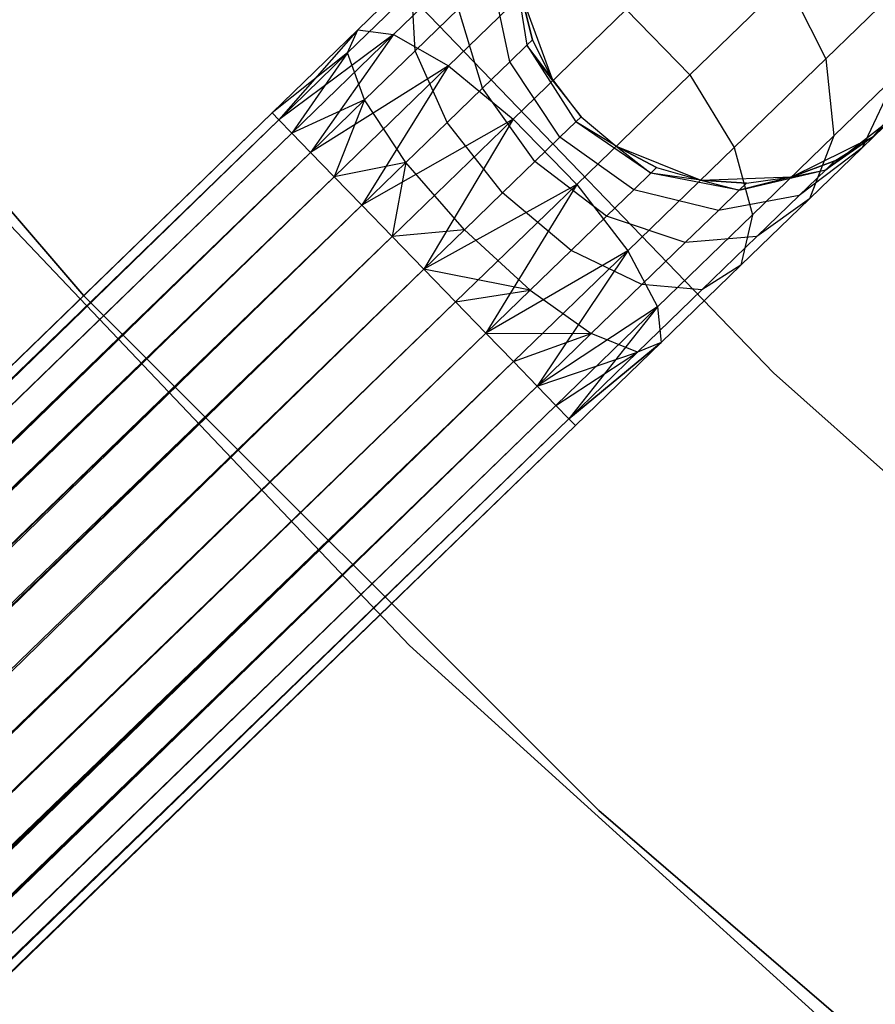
# Model space of a CAD drawing. Extents: x -189 to 189, y -189 to 189.
# Tile 127 of 256: x -32.86 to -28.96, y -33.48 to -28.98. Entities that reach past the tile are written whole.
import ezdxf

# ---------------------------------------------------------------- set-up
doc = ezdxf.new("R2010")
doc.units = 0
doc.header["$LTSCALE"] = 25.4
doc.layers.get('0').update_dxf_attribs({"linetype": 'CONTINUOUS'})

# ---------------------------------------------------------------- blocks, each defined once
blk = doc.blocks.new('CAMELEON-KENAI-C-12244_STL')
at = {"color": 0}
for p, q in [((-34.737, -27.7202, -1), (-32.5687, -30.2398, -1)), ((-32.5687, -30.2398, -8.5), (-34.737, -27.7202, -8.5)), ((-34.737, -27.7202, -1), (-32.5687, -30.2398, -1)), ((-32.5687, -30.2398, -8.5), (-34.737, -27.7202, -8.5)), ((-29.4208, -30.5923, -1), (-31.6757, -28.2492, -1)), ((-31.6757, -28.2492, -8.5), (-29.4208, -30.5923, -8.5)), ((-31.6757, -28.2492, -8.5), (-29.4208, -30.5923, -8.5)), ((-29.4208, -30.5923, -1), (-31.6757, -28.2492, -1)), ((-30.7224, -28.6267, -9.6651), (-31.1552, -29.0464, -9.9148)), ((-30.7224, -28.6267, -9.6651), (-31.1552, -29.0464, -9.9148)), ((-30.9538, -28.6721, -9.3226), (-31.3182, -29.0254, -9.5328)), ((-30.9538, -28.6721, -9.3226), (-31.3182, -29.0254, -9.5328)), ((-30.4178, -28.7189, -9.9327), (-30.9041, -29.1905, -10.2133)), ((-30.4178, -28.7189, -9.9327), (-30.9041, -29.1905, -10.2133)), ((-30.5201, -29.0703, -7.5), (-30.6113, -28.6902, -7.8445)), ((-30.6113, -28.6902, -7.8445), (-30.5466, -29.096, -7.7812)), ((-30.5201, -29.0703, -7.5), (-30.6113, -28.6902, -7.8445)), ((-30.6113, -28.6902, -7.8445), (-30.5466, -29.096, -7.7812)), ((-30.6245, -29.1716, -8.0432), (-30.7068, -28.7827, -8.1654)), ((-30.6245, -29.1716, -8.0432), (-30.7068, -28.7827, -8.1654)), ((-29.3603, -28.8019, -9.6059), (-29.8031, -29.2312, -10.0792)), ((-29.3603, -28.8019, -9.6059), (-29.8031, -29.2312, -10.0792)), ((-29.3603, -28.8019, -9.6059), (-29.1817, -29.1578, -9.4863)), ((-29.3603, -28.8019, -9.6059), (-29.1817, -29.1578, -9.4863)), ((-31.072, -28.8472, -8.9644), (-31.3647, -29.1311, -9.1334)), ((-31.072, -28.8472, -8.9644), (-31.3647, -29.1311, -9.1334)), ((-31.0565, -29.1218, -8.6526), (-31.072, -28.8472, -8.9644)), ((-31.0565, -29.1218, -8.6526), (-31.072, -28.8472, -8.9644)), ((-28.8613, -28.8471, -8.9045), (-29.1817, -29.1578, -9.4863)), ((-28.8613, -28.8471, -8.9045), (-29.1817, -29.1578, -9.4863)), ((-30.571, -28.8675, -2), (-30.428, -29.258, -2)), ((-30.571, -28.8675, -7.5), (-30.5201, -29.0703, -7.5)), ((-30.5201, -29.0703, -7.5), (-30.571, -28.8675, -2)), ((-30.5201, -29.0703, -7.5), (-30.571, -28.8675, -2)), ((-30.571, -28.8675, -2), (-30.428, -29.258, -2)), ((-30.571, -28.8675, -7.5), (-30.5201, -29.0703, -7.5)), ((-30.8586, -28.93, -8.4411), (-31.0565, -29.1218, -8.6526)), ((-30.8586, -28.93, -8.4411), (-31.0565, -29.1218, -8.6526)), ((-30.7485, -29.2918, -8.2682), (-30.8586, -28.93, -8.4411)), ((-30.7485, -29.2918, -8.2682), (-30.8586, -28.93, -8.4411)), ((-30.0926, -28.9327, -10.0792), (-30.6083, -29.4327, -10.3767)), ((-30.0926, -28.9327, -10.0792), (-30.6083, -29.4327, -10.3767)), ((-30.0926, -28.9327, -10.0792), (-29.8031, -29.2312, -10.0792)), ((-30.0926, -28.9327, -10.0792), (-29.8031, -29.2312, -10.0792)), ((-31.3182, -29.0254, -9.5328), (-31.7092, -29.4046, -9.3955)), ((-31.3182, -29.0254, -9.5328), (-31.7092, -29.4046, -9.6045)), ((-31.3182, -29.0254, -9.5328), (-31.7092, -29.4046, -9.3955)), ((-31.3182, -29.0254, -9.5328), (-31.7092, -29.4046, -9.6045)), ((-31.3182, -29.0254, -9.5328), (-31.679, -29.4358, -9.809)), ((-31.3182, -29.0254, -9.5328), (-31.679, -29.4358, -9.809)), ((-31.1552, -29.0464, -9.9148), (-31.679, -29.4358, -9.809)), ((-31.1552, -29.0464, -9.9148), (-31.679, -29.4358, -9.809)), ((-31.1552, -29.0464, -9.9148), (-31.6198, -29.4969, -10)), ((-31.1552, -29.0464, -9.9148), (-31.6198, -29.4969, -10)), ((-31.1552, -29.0464, -9.9148), (-31.5342, -29.5851, -10.1691)), ((-31.1552, -29.0464, -9.9148), (-31.5342, -29.5851, -10.1691)), ((-31.3647, -29.1311, -9.1334), (-31.3182, -29.0254, -9.5328)), ((-31.3647, -29.1311, -9.1334), (-31.3182, -29.0254, -9.5328)), ((-31.3182, -29.0254, -9.5328), (-31.1552, -29.0464, -9.9148)), ((-31.3182, -29.0254, -9.5328), (-31.1552, -29.0464, -9.9148)), ((-31.1552, -29.0464, -9.9148), (-30.9041, -29.1905, -10.2133)), ((-31.1552, -29.0464, -9.9148), (-30.9041, -29.1905, -10.2133)), ((-30.5201, -29.0703, -7.5), (-30.5466, -29.096, -7.7812)), ((-30.5201, -29.0703, -7.5), (-30.5466, -29.096, -7.7812)), ((-30.5201, -29.0703, -7.5), (-30.428, -29.258, -2)), ((-30.5201, -29.0703, -7.5), (-30.428, -29.258, -2)), ((-30.5201, -29.0703, -7.5), (-30.428, -29.258, -7.5)), ((-30.5201, -29.0703, -7.5), (-30.428, -29.258, -7.5)), ((-31.3647, -29.1311, -9.1334), (-31.7092, -29.4046, -9.3955)), ((-31.3647, -29.1311, -9.1334), (-31.7092, -29.4046, -9.3955)), ((-31.3647, -29.1311, -9.1334), (-31.679, -29.4358, -9.191)), ((-31.3647, -29.1311, -9.1334), (-31.679, -29.4358, -9.191)), ((-31.3647, -29.1311, -9.1334), (-31.6198, -29.4969, -9)), ((-31.3647, -29.1311, -9.1334), (-31.6198, -29.4969, -9)), ((-31.2869, -29.3453, -8.7855), (-31.3647, -29.1311, -9.1334)), ((-31.2869, -29.3453, -8.7855), (-31.3647, -29.1311, -9.1334)), ((-31.0565, -29.1218, -8.6526), (-31.2869, -29.3453, -8.7855)), ((-31.0565, -29.1218, -8.6526), (-31.2869, -29.3453, -8.7855)), ((-30.91, -29.4484, -8.4409), (-31.0565, -29.1218, -8.6526)), ((-30.91, -29.4484, -8.4409), (-31.0565, -29.1218, -8.6526)), ((-30.5466, -29.096, -7.7812), (-30.6245, -29.1716, -8.0432)), ((-30.5466, -29.096, -7.7812), (-30.6245, -29.1716, -8.0432)), ((-30.5466, -29.096, -7.7812), (-30.3234, -29.4462, -7.7588)), ((-30.299, -29.4224, -7.5), (-30.5466, -29.096, -7.7812)), ((-30.428, -29.258, -7.5), (-30.5466, -29.096, -7.7812)), ((-30.299, -29.4224, -7.5), (-30.5466, -29.096, -7.7812)), ((-30.428, -29.258, -7.5), (-30.5466, -29.096, -7.7812)), ((-30.5466, -29.096, -7.7812), (-30.3234, -29.4462, -7.7588)), ((-30.6245, -29.1716, -8.0432), (-30.7485, -29.2918, -8.2682)), ((-30.6245, -29.1716, -8.0432), (-30.7485, -29.2918, -8.2682)), ((-30.3952, -29.5157, -8), (-30.6245, -29.1716, -8.0432)), ((-30.3952, -29.5157, -8), (-30.6245, -29.1716, -8.0432)), ((-29.1817, -29.1578, -9.4863), (-29.5994, -29.5628, -9.9327)), ((-29.1817, -29.1578, -9.4863), (-29.5994, -29.5628, -9.9327)), ((-29.1817, -29.1578, -9.4863), (-29.1449, -29.5097, -9.2678)), ((-29.1817, -29.1578, -9.4863), (-29.1449, -29.5097, -9.2678)), ((-30.9041, -29.1905, -10.2133), (-31.5342, -29.5851, -10.1691)), ((-30.9041, -29.1905, -10.2133), (-31.5342, -29.5851, -10.1691)), ((-30.9041, -29.1905, -10.2133), (-31.4261, -29.6966, -10.309)), ((-30.9041, -29.1905, -10.2133), (-31.4261, -29.6966, -10.309)), ((-30.9041, -29.1905, -10.2133), (-31.3, -29.8266, -10.4135)), ((-30.9041, -29.1905, -10.2133), (-31.3, -29.8266, -10.4135)), ((-30.9041, -29.1905, -10.2133), (-30.6083, -29.4327, -10.3767)), ((-30.9041, -29.1905, -10.2133), (-30.6083, -29.4327, -10.3767)), ((-28.9638, -29.5131, -2), (-28.6972, -29.194, -2)), ((-28.9638, -29.5131, -2), (-28.6972, -29.194, -2)), ((-30.428, -29.258, -2), (-30.299, -29.4224, -2)), ((-30.428, -29.258, -7.5), (-30.428, -29.258, -2)), ((-30.428, -29.258, -7.5), (-30.428, -29.258, -2)), ((-30.428, -29.258, -7.5), (-30.299, -29.4224, -7.5)), ((-30.428, -29.258, -2), (-30.299, -29.4224, -2)), ((-30.428, -29.258, -7.5), (-30.299, -29.4224, -7.5)), ((-29.8031, -29.2312, -10.0792), (-30.3188, -29.7313, -10.3767)), ((-29.8031, -29.2312, -10.0792), (-30.3188, -29.7313, -10.3767)), ((-29.8031, -29.2312, -10.0792), (-29.5994, -29.5628, -9.9327)), ((-29.8031, -29.2312, -10.0792), (-29.5994, -29.5628, -9.9327)), ((-28.8597, -29.2331, -8.75), (-29.1449, -29.5097, -9.2678)), ((-28.8597, -29.2331, -8.75), (-29.1449, -29.5097, -9.2678)), ((-28.8597, -29.2331, -8.75), (-29.0161, -29.5638, -8.5523)), ((-28.8597, -29.2331, -8.75), (-29.0161, -29.5638, -8.5523)), ((-30.7485, -29.2918, -8.2682), (-30.91, -29.4484, -8.4409)), ((-30.7485, -29.2918, -8.2682), (-30.91, -29.4484, -8.4409)), ((-30.5092, -29.6263, -8.2071), (-30.7485, -29.2918, -8.2682)), ((-30.5092, -29.6263, -8.2071), (-30.7485, -29.2918, -8.2682)), ((-31.2869, -29.3453, -8.7855), (-31.6198, -29.4969, -9)), ((-31.2869, -29.3453, -8.7855), (-31.6198, -29.4969, -9)), ((-31.2869, -29.3453, -8.7855), (-31.5342, -29.5851, -8.8309)), ((-31.2869, -29.3453, -8.7855), (-31.5342, -29.5851, -8.8309)), ((-31.2869, -29.3453, -8.7855), (-31.4261, -29.6966, -8.691)), ((-31.2869, -29.3453, -8.7855), (-31.4261, -29.6966, -8.691)), ((-31.0982, -29.6308, -8.5494), (-31.2869, -29.3453, -8.7855)), ((-31.0982, -29.6308, -8.5494), (-31.2869, -29.3453, -8.7855)), ((-121.6217, -116.5896, -9.3955), (-31.7092, -29.4046, -9.3955)), ((-121.6217, -116.5896, -9.3955), (-31.7092, -29.4046, -9.3955)), ((-121.5914, -116.6208, -9.809), (-31.7092, -29.4046, -9.6045)), ((-121.5914, -116.6208, -9.809), (-31.7092, -29.4046, -9.3955)), ((-121.5914, -116.6208, -9.809), (-31.7092, -29.4046, -9.6045)), ((-121.5914, -116.6208, -9.809), (-31.7092, -29.4046, -9.3955)), ((-31.7092, -29.4046, -9.3955), (-31.679, -29.4358, -9.191)), ((-31.679, -29.4358, -9.809), (-31.7092, -29.4046, -9.6045)), ((-31.679, -29.4358, -9.809), (-31.7092, -29.4046, -9.6045)), ((-31.7092, -29.4046, -9.3955), (-31.679, -29.4358, -9.191)), ((-28.8137, -29.3675, -7.5), (-28.9638, -29.5131, -2)), ((-28.8137, -29.3675, -7.5), (-28.9638, -29.5131, -2)), ((-121.6217, -116.5896, -9.3955), (-31.679, -29.4358, -9.191)), ((-121.6217, -116.5896, -9.3955), (-31.679, -29.4358, -9.191)), ((-121.5914, -116.6208, -9.809), (-31.679, -29.4358, -9.809)), ((-121.5914, -116.6208, -9.809), (-31.679, -29.4358, -9.809)), ((-121.5322, -116.6818, -9), (-31.679, -29.4358, -9.191)), ((-121.5322, -116.6818, -9), (-31.679, -29.4358, -9.191)), ((-121.4467, -116.77, -10.1691), (-31.679, -29.4358, -9.809)), ((-121.4467, -116.77, -10.1691), (-31.679, -29.4358, -9.809)), ((-33.3735, -29.4242, -1), (-31.0818, -31.8371, -1)), ((-31.0818, -31.8371), (-33.3735, -29.4242)), ((-33.3735, -29.4242, -1), (-31.0818, -31.8371, -1)), ((-31.0818, -31.8371), (-33.3735, -29.4242)), ((-31.679, -29.4358, -9.191), (-31.6198, -29.4969, -9)), ((-31.6198, -29.4969, -10), (-31.679, -29.4358, -9.809)), ((-31.6198, -29.4969, -10), (-31.679, -29.4358, -9.809)), ((-31.679, -29.4358, -9.191), (-31.6198, -29.4969, -9)), ((-30.6083, -29.4327, -10.3767), (-31.3, -29.8266, -10.4135)), ((-30.6083, -29.4327, -10.3767), (-31.3, -29.8266, -10.4135)), ((-30.6083, -29.4327, -10.3767), (-31.1616, -29.9693, -10.4781)), ((-30.6083, -29.4327, -10.3767), (-31.1616, -29.9693, -10.4781)), ((-30.91, -29.4484, -8.4409), (-31.0982, -29.6308, -8.5494)), ((-30.91, -29.4484, -8.4409), (-31.0982, -29.6308, -8.5494)), ((-30.6083, -29.4327, -10.3767), (-31.0169, -30.1186, -10.5)), ((-30.6083, -29.4327, -10.3767), (-31.0169, -30.1186, -10.5)), ((-30.6579, -29.7705, -8.366), (-30.91, -29.4484, -8.4409)), ((-30.6579, -29.7705, -8.366), (-30.91, -29.4484, -8.4409)), ((-30.6083, -29.4327, -10.3767), (-30.3188, -29.7313, -10.3767)), ((-30.6083, -29.4327, -10.3767), (-30.3188, -29.7313, -10.3767)), ((-30.3952, -29.5157, -8), (-30.3234, -29.4462, -7.7588)), ((-30.3952, -29.5157, -8), (-30.3234, -29.4462, -7.7588)), ((-30.3234, -29.4462, -7.7588), (-30.299, -29.4224, -7.5)), ((-30.3234, -29.4462, -7.7588), (-30.299, -29.4224, -7.5)), ((-29.9803, -29.68, -7.7812), (-30.3234, -29.4462, -7.7588)), ((-29.9803, -29.68, -7.7812), (-30.3234, -29.4462, -7.7588)), ((-30.1386, -29.5565, -7.5), (-30.3234, -29.4462, -7.7588)), ((-30.1386, -29.5565, -7.5), (-30.3234, -29.4462, -7.7588)), ((-30.299, -29.4224, -2), (-30.1386, -29.5565, -2)), ((-30.299, -29.4224, -7.5), (-30.299, -29.4224, -2)), ((-30.299, -29.4224, -7.5), (-30.299, -29.4224, -2)), ((-30.299, -29.4224, -7.5), (-30.1386, -29.5565, -7.5)), ((-30.299, -29.4224, -2), (-30.1386, -29.5565, -2)), ((-30.299, -29.4224, -7.5), (-30.1386, -29.5565, -7.5)), ((-29.1822, -29.6643, -7.9377), (-28.8652, -29.4174, -8.0447)), ((-29.1822, -29.6643, -7.9377), (-28.8652, -29.4174, -8.0447)), ((-28.8652, -29.4174, -8.0447), (-29.0161, -29.5638, -8.5523)), ((-28.8652, -29.4174, -8.0447), (-29.0161, -29.5638, -8.5523)), ((-28.9638, -29.5131, -7.5), (-28.8652, -29.4174, -8.0447)), ((-28.9638, -29.5131, -7.5), (-28.8652, -29.4174, -8.0447)), ((-121.5322, -116.6818, -9), (-31.6198, -29.4969, -9)), ((-121.5322, -116.6818, -9), (-31.6198, -29.4969, -9)), ((-121.4467, -116.77, -10.1691), (-31.6198, -29.4969, -10)), ((-121.4467, -116.77, -10.1691), (-31.6198, -29.4969, -10)), ((-31.6198, -29.4969, -9), (-31.5342, -29.5851, -8.8309)), ((-31.5342, -29.5851, -10.1691), (-31.6198, -29.4969, -10)), ((-31.5342, -29.5851, -10.1691), (-31.6198, -29.4969, -10)), ((-31.6198, -29.4969, -9), (-31.5342, -29.5851, -8.8309)), ((-30.5092, -29.6263, -8.2071), (-30.3952, -29.5157, -8)), ((-30.5092, -29.6263, -8.2071), (-30.3952, -29.5157, -8)), ((-30.0583, -29.7556, -8.0432), (-30.3952, -29.5157, -8)), ((-30.0583, -29.7556, -8.0432), (-30.3952, -29.5157, -8)), ((-29.1449, -29.5097, -9.2678), (-29.5166, -29.8701, -9.6651)), ((-29.1449, -29.5097, -9.2678), (-29.5166, -29.8701, -9.6651)), ((-29.3372, -29.6961, -2), (-28.9638, -29.5131, -2)), ((-29.3372, -29.6961, -2), (-28.9638, -29.5131, -2)), ((-29.1449, -29.5097, -9.2678), (-29.2562, -29.7966, -8.9881)), ((-29.1449, -29.5097, -9.2678), (-29.2562, -29.7966, -8.9881)), ((-28.9638, -29.5131, -7.5), (-29.1822, -29.6643, -7.9377)), ((-28.9638, -29.5131, -7.5), (-29.1822, -29.6643, -7.9377)), ((-29.1409, -29.6242, -7.5), (-28.9638, -29.5131, -2)), ((-29.1409, -29.6242, -7.5), (-28.9638, -29.5131, -7.5)), ((-29.1409, -29.6242, -7.5), (-28.9638, -29.5131, -2)), ((-29.1409, -29.6242, -7.5), (-28.9638, -29.5131, -7.5)), ((-28.9638, -29.5131, -7.5), (-28.9638, -29.5131, -2)), ((-28.9638, -29.5131, -7.5), (-28.9638, -29.5131, -2)), ((-31.5342, -29.5851, -8.8309), (-121.5322, -116.6818, -9)), ((-31.5342, -29.5851, -8.8309), (-121.5322, -116.6818, -9)), ((-121.4467, -116.77, -10.1691), (-31.5342, -29.5851, -10.1691)), ((-121.4467, -116.77, -10.1691), (-31.5342, -29.5851, -10.1691)), ((-121.2125, -117.0115, -10.4135), (-31.5342, -29.5851, -10.1691)), ((-121.2125, -117.0115, -10.4135), (-31.5342, -29.5851, -10.1691)), ((-31.5342, -29.5851, -8.8309), (-31.4261, -29.6966, -8.691)), ((-31.4261, -29.6966, -10.309), (-31.5342, -29.5851, -10.1691)), ((-31.4261, -29.6966, -10.309), (-31.5342, -29.5851, -10.1691)), ((-31.5342, -29.5851, -8.8309), (-31.4261, -29.6966, -8.691)), ((-30.1386, -29.5565, -2), (-29.7527, -29.7115, -2)), ((-30.1386, -29.5565, -7.5), (-30.1386, -29.5565, -2)), ((-30.1386, -29.5565, -7.5), (-30.1386, -29.5565, -2)), ((-30.1386, -29.5565, -7.5), (-29.9538, -29.6543, -7.5)), ((-29.9538, -29.6543, -7.5), (-30.1386, -29.5565, -2)), ((-29.9538, -29.6543, -7.5), (-30.1386, -29.5565, -2)), ((-30.1386, -29.5565, -2), (-29.7527, -29.7115, -2)), ((-30.1386, -29.5565, -7.5), (-29.9538, -29.6543, -7.5)), ((-30.1386, -29.5565, -7.5), (-29.9803, -29.68, -7.7812)), ((-30.1386, -29.5565, -7.5), (-29.9803, -29.68, -7.7812)), ((-29.5994, -29.5628, -9.9327), (-30.0858, -30.0345, -10.2133)), ((-29.5994, -29.5628, -9.9327), (-30.0858, -30.0345, -10.2133)), ((-29.5994, -29.5628, -9.9327), (-29.5166, -29.8701, -9.6651)), ((-29.5994, -29.5628, -9.9327), (-29.5166, -29.8701, -9.6651)), ((-29.0161, -29.5638, -8.5523), (-29.3035, -29.7819, -8.3455)), ((-29.0161, -29.5638, -8.5523), (-29.3035, -29.7819, -8.3455)), ((-29.0161, -29.5638, -8.5523), (-29.2562, -29.7966, -8.9881)), ((-29.0161, -29.5638, -8.5523), (-29.2562, -29.7966, -8.9881)), ((-31.0982, -29.6308, -8.5494), (-31.4261, -29.6966, -8.691)), ((-31.0982, -29.6308, -8.5494), (-31.4261, -29.6966, -8.691)), ((-31.0982, -29.6308, -8.5494), (-31.3, -29.8266, -8.5864)), ((-31.0982, -29.6308, -8.5494), (-31.3, -29.8266, -8.5864)), ((-31.0982, -29.6308, -8.5494), (-31.1616, -29.9693, -8.5219)), ((-31.0982, -29.6308, -8.5494), (-31.1616, -29.9693, -8.5219)), ((-30.8311, -29.9384, -8.4659), (-31.0982, -29.6308, -8.5494)), ((-30.8311, -29.9384, -8.4659), (-31.0982, -29.6308, -8.5494)), ((-30.6579, -29.7705, -8.366), (-30.5092, -29.6263, -8.2071)), ((-30.6579, -29.7705, -8.366), (-30.5092, -29.6263, -8.2071)), ((-30.1822, -29.8758, -8.2682), (-30.5092, -29.6263, -8.2071)), ((-30.1822, -29.8758, -8.2682), (-30.5092, -29.6263, -8.2071)), ((-29.3372, -29.6961, -7.5), (-29.1409, -29.6242, -7.5)), ((-29.1409, -29.6242, -7.5), (-29.3372, -29.6961, -2)), ((-29.1409, -29.6242, -7.5), (-29.3372, -29.6961, -2)), ((-29.3372, -29.6961, -7.5), (-29.1409, -29.6242, -7.5)), ((-29.1409, -29.6242, -7.5), (-29.1822, -29.6643, -7.9377)), ((-29.1409, -29.6242, -7.5), (-29.1822, -29.6643, -7.9377)), ((-29.9538, -29.6543, -7.5), (-29.9803, -29.68, -7.7812)), ((-29.9538, -29.6543, -7.5), (-29.9803, -29.68, -7.7812)), ((-29.9538, -29.6543, -7.5), (-29.7527, -29.7115, -2)), ((-29.9538, -29.6543, -7.5), (-29.7527, -29.7115, -7.5)), ((-29.9538, -29.6543, -7.5), (-29.7527, -29.7115, -2)), ((-29.9538, -29.6543, -7.5), (-29.7527, -29.7115, -7.5)), ((-29.5767, -29.7572, -7.8445), (-29.1822, -29.6643, -7.9377)), ((-29.5767, -29.7572, -7.8445), (-29.1822, -29.6643, -7.9377)), ((-29.3372, -29.6961, -7.5), (-29.1822, -29.6643, -7.9377)), ((-29.3372, -29.6961, -7.5), (-29.1822, -29.6643, -7.9377)), ((-29.1822, -29.6643, -7.9377), (-29.3035, -29.7819, -8.3455)), ((-29.1822, -29.6643, -7.9377), (-29.3035, -29.7819, -8.3455)), ((-31.4261, -29.6966, -8.691), (-121.5322, -116.6818, -9)), ((-31.4261, -29.6966, -8.691), (-121.5322, -116.6818, -9)), ((-121.3385, -116.8816, -8.691), (-31.4261, -29.6966, -8.691)), ((-121.3385, -116.8816, -8.691), (-31.4261, -29.6966, -8.691)), ((-121.2125, -117.0115, -10.4135), (-31.4261, -29.6966, -10.309)), ((-121.2125, -117.0115, -10.4135), (-31.4261, -29.6966, -10.309)), ((-31.4261, -29.6966, -8.691), (-31.3, -29.8266, -8.5864)), ((-31.3, -29.8266, -10.4135), (-31.4261, -29.6966, -10.309)), ((-31.3, -29.8266, -10.4135), (-31.4261, -29.6966, -10.309)), ((-31.4261, -29.6966, -8.691), (-31.3, -29.8266, -8.5864)), ((-29.9803, -29.68, -7.7812), (-30.0583, -29.7556, -8.0432)), ((-29.9803, -29.68, -7.7812), (-30.0583, -29.7556, -8.0432)), ((-29.5767, -29.7572, -7.8445), (-29.9803, -29.68, -7.7812)), ((-29.7527, -29.7115, -7.5), (-29.9803, -29.68, -7.7812)), ((-29.5767, -29.7572, -7.8445), (-29.9803, -29.68, -7.7812)), ((-29.7527, -29.7115, -7.5), (-29.9803, -29.68, -7.7812)), ((-29.7527, -29.7115, -2), (-29.3372, -29.6961, -2)), ((-29.7527, -29.7115, -2), (-29.3372, -29.6961, -2)), ((-29.7527, -29.7115, -7.5), (-29.7527, -29.7115, -2)), ((-29.7527, -29.7115, -7.5), (-29.7527, -29.7115, -2)), ((-29.7527, -29.7115, -7.5), (-29.5441, -29.7256, -7.5)), ((-29.5441, -29.7256, -7.5), (-29.7527, -29.7115, -2)), ((-29.5441, -29.7256, -7.5), (-29.7527, -29.7115, -2)), ((-29.7527, -29.7115, -7.5), (-29.5441, -29.7256, -7.5)), ((-29.7527, -29.7115, -7.5), (-29.5767, -29.7572, -7.8445)), ((-29.7527, -29.7115, -7.5), (-29.5767, -29.7572, -7.8445)), ((-29.3372, -29.6961, -7.5), (-29.5767, -29.7572, -7.8445)), ((-29.3372, -29.6961, -7.5), (-29.5767, -29.7572, -7.8445)), ((-29.5441, -29.7256, -7.5), (-29.3372, -29.6961, -2)), ((-29.5441, -29.7256, -7.5), (-29.3372, -29.6961, -7.5)), ((-29.5441, -29.7256, -7.5), (-29.3372, -29.6961, -2)), ((-29.5441, -29.7256, -7.5), (-29.3372, -29.6961, -7.5)), ((-29.3372, -29.6961, -7.5), (-29.3372, -29.6961, -2)), ((-29.3372, -29.6961, -7.5), (-29.3372, -29.6961, -2)), ((-30.3188, -29.7313, -10.3767), (-31.0169, -30.1186, -10.5)), ((-30.3188, -29.7313, -10.3767), (-31.0169, -30.1186, -10.5)), ((-30.3188, -29.7313, -10.3767), (-30.8722, -30.2678, -10.4781)), ((-30.3188, -29.7313, -10.3767), (-30.8722, -30.2678, -10.4781)), ((-30.3188, -29.7313, -10.3767), (-30.7337, -30.4106, -10.4135)), ((-30.3188, -29.7313, -10.3767), (-30.7337, -30.4106, -10.4135)), ((-30.3188, -29.7313, -10.3767), (-30.0858, -30.0345, -10.2133)), ((-30.3188, -29.7313, -10.3767), (-30.0858, -30.0345, -10.2133)), ((-30.0583, -29.7556, -8.0432), (-30.1822, -29.8758, -8.2682)), ((-30.0583, -29.7556, -8.0432), (-30.1822, -29.8758, -8.2682)), ((-29.6721, -29.8498, -8.1654), (-30.0583, -29.7556, -8.0432)), ((-29.6721, -29.8498, -8.1654), (-30.0583, -29.7556, -8.0432)), ((-29.5767, -29.7572, -7.8445), (-29.6721, -29.8498, -8.1654)), ((-29.5767, -29.7572, -7.8445), (-29.6721, -29.8498, -8.1654)), ((-29.5441, -29.7256, -7.5), (-29.5767, -29.7572, -7.8445)), ((-29.5441, -29.7256, -7.5), (-29.5767, -29.7572, -7.8445)), ((-30.8311, -29.9384, -8.4659), (-30.6579, -29.7705, -8.366)), ((-30.8311, -29.9384, -8.4659), (-30.6579, -29.7705, -8.366)), ((-30.3438, -30.0324, -8.4409), (-30.6579, -29.7705, -8.366)), ((-30.3438, -30.0324, -8.4409), (-30.6579, -29.7705, -8.366)), ((-29.3035, -29.7819, -8.3455), (-29.6721, -29.8498, -8.1654)), ((-29.3035, -29.7819, -8.3455), (-29.6721, -29.8498, -8.1654)), ((-29.2562, -29.7966, -8.9881), (-29.5691, -30.1, -9.3226)), ((-29.2562, -29.7966, -8.9881), (-29.5691, -30.1, -9.3226)), ((-29.3035, -29.7819, -8.3455), (-29.4964, -29.969, -8.6957)), ((-29.3035, -29.7819, -8.3455), (-29.4964, -29.969, -8.6957)), ((-29.2562, -29.7966, -8.9881), (-29.4964, -29.969, -8.6957)), ((-29.2562, -29.7966, -8.9881), (-29.4964, -29.969, -8.6957)), ((-31.3, -29.8266, -8.5864), (-121.3385, -116.8816, -8.691)), ((-31.3, -29.8266, -8.5864), (-121.3385, -116.8816, -8.691)), ((-121.2125, -117.0115, -10.4135), (-31.3, -29.8266, -10.4135)), ((-121.2125, -117.0115, -10.4135), (-31.3, -29.8266, -10.4135)), ((-31.3, -29.8266, -10.4135), (-120.9294, -117.3035, -10.5)), ((-31.3, -29.8266, -10.4135), (-120.9294, -117.3035, -10.5)), ((-31.3, -29.8266, -8.5864), (-31.1616, -29.9693, -8.5219)), ((-31.1616, -29.9693, -10.4781), (-31.3, -29.8266, -10.4135)), ((-31.3, -29.8266, -8.5864), (-31.1616, -29.9693, -8.5219)), ((-31.1616, -29.9693, -10.4781), (-31.3, -29.8266, -10.4135)), ((-29.6721, -29.8498, -8.1654), (-29.824, -29.997, -8.4411)), ((-29.6721, -29.8498, -8.1654), (-29.824, -29.997, -8.4411)), ((-30.1822, -29.8758, -8.2682), (-30.3438, -30.0324, -8.4409)), ((-30.1822, -29.8758, -8.2682), (-30.3438, -30.0324, -8.4409)), ((-29.824, -29.997, -8.4411), (-30.1822, -29.8758, -8.2682)), ((-29.824, -29.997, -8.4411), (-30.1822, -29.8758, -8.2682)), ((-29.5166, -29.8701, -9.6651), (-29.9495, -30.2899, -9.9148)), ((-29.5166, -29.8701, -9.6651), (-29.9495, -30.2899, -9.9148)), ((-29.5166, -29.8701, -9.6651), (-29.5691, -30.1, -9.3226)), ((-29.5166, -29.8701, -9.6651), (-29.5691, -30.1, -9.3226)), ((-30.8311, -29.9384, -8.4659), (-31.1616, -29.9693, -8.5219)), ((-30.8311, -29.9384, -8.4659), (-31.1616, -29.9693, -8.5219)), ((-31.0169, -30.1186, -8.5), (-30.8311, -29.9384, -8.4659)), ((-31.0169, -30.1186, -8.5), (-30.8311, -29.9384, -8.4659)), ((-30.5319, -30.2148, -8.5494), (-30.8311, -29.9384, -8.4659)), ((-30.5319, -30.2148, -8.5494), (-30.8311, -29.9384, -8.4659)), ((-31.1616, -29.9693, -8.5219), (-121.3385, -116.8816, -8.691)), ((-31.1616, -29.9693, -8.5219), (-121.3385, -116.8816, -8.691)), ((-31.1616, -29.9693, -8.5219), (-121.0741, -117.1543, -8.5219)), ((-31.1616, -29.9693, -8.5219), (-121.0741, -117.1543, -8.5219)), ((-31.1616, -29.9693, -10.4781), (-120.9294, -117.3035, -10.5)), ((-31.1616, -29.9693, -10.4781), (-120.9294, -117.3035, -10.5)), ((-31.1616, -29.9693, -8.5219), (-31.0169, -30.1186, -8.5)), ((-31.0169, -30.1186, -10.5), (-31.1616, -29.9693, -10.4781)), ((-31.1616, -29.9693, -8.5219), (-31.0169, -30.1186, -8.5)), ((-31.0169, -30.1186, -10.5), (-31.1616, -29.9693, -10.4781)), ((-29.4964, -29.969, -8.6957), (-29.824, -29.997, -8.4411)), ((-29.4964, -29.969, -8.6957), (-29.824, -29.997, -8.4411)), ((-29.4964, -29.969, -8.6957), (-29.7478, -30.2128, -8.9644)), ((-29.4964, -29.969, -8.6957), (-29.7478, -30.2128, -8.9644)), ((-30.0858, -30.0345, -10.2133), (-30.7337, -30.4106, -10.4135)), ((-30.0858, -30.0345, -10.2133), (-30.7337, -30.4106, -10.4135)), ((-30.0858, -30.0345, -10.2133), (-30.6077, -30.5406, -10.309)), ((-30.0858, -30.0345, -10.2133), (-30.6077, -30.5406, -10.309)), ((-30.3438, -30.0324, -8.4409), (-30.5319, -30.2148, -8.5494)), ((-30.3438, -30.0324, -8.4409), (-30.5319, -30.2148, -8.5494)), ((-30.0858, -30.0345, -10.2133), (-30.4996, -30.6521, -10.1691)), ((-30.0858, -30.0345, -10.2133), (-30.4996, -30.6521, -10.1691)), ((-30.0218, -30.1889, -8.6526), (-30.3438, -30.0324, -8.4409)), ((-30.0218, -30.1889, -8.6526), (-30.3438, -30.0324, -8.4409)), ((-30.0858, -30.0345, -10.2133), (-29.9495, -30.2899, -9.9148)), ((-30.0858, -30.0345, -10.2133), (-29.9495, -30.2899, -9.9148)), ((-29.824, -29.997, -8.4411), (-30.0218, -30.1889, -8.6526)), ((-29.824, -29.997, -8.4411), (-30.0218, -30.1889, -8.6526)), ((-31.0169, -30.1186, -8.5), (-120.9294, -117.3035, -8.5)), ((-31.0169, -30.1186, -8.5), (-120.9294, -117.3035, -8.5)), ((-31.0169, -30.1186, -10.5), (-120.9294, -117.3035, -10.5)), ((-31.0169, -30.1186, -10.5), (-120.9294, -117.3035, -10.5)), ((-31.0169, -30.1186, -10.5), (-120.6462, -117.5955, -10.4135)), ((-31.0169, -30.1186, -10.5), (-120.6462, -117.5955, -10.4135)), ((-30.8722, -30.2678, -10.4781), (-31.0169, -30.1186, -10.5)), ((-31.0169, -30.1186, -8.5), (-30.8722, -30.2678, -8.5219)), ((-30.5319, -30.2148, -8.5494), (-31.0169, -30.1186, -8.5)), ((-30.5319, -30.2148, -8.5494), (-31.0169, -30.1186, -8.5)), ((-31.0169, -30.1186, -8.5), (-30.8722, -30.2678, -8.5219)), ((-30.8722, -30.2678, -10.4781), (-31.0169, -30.1186, -10.5)), ((-29.5691, -30.1, -9.3226), (-29.9335, -30.4534, -9.5328)), ((-29.5691, -30.1, -9.3226), (-29.9335, -30.4534, -9.5328)), ((-29.5691, -30.1, -9.3226), (-29.7478, -30.2128, -8.9644)), ((-29.5691, -30.1, -9.3226), (-29.7478, -30.2128, -8.9644)), ((-30.8722, -30.2678, -8.5219), (-30.5319, -30.2148, -8.5494)), ((-30.8722, -30.2678, -8.5219), (-30.5319, -30.2148, -8.5494)), ((-30.7337, -30.4106, -8.5864), (-30.5319, -30.2148, -8.5494)), ((-30.7337, -30.4106, -8.5864), (-30.5319, -30.2148, -8.5494)), ((-30.5319, -30.2148, -8.5494), (-30.2523, -30.4123, -8.7855)), ((-30.5319, -30.2148, -8.5494), (-30.2523, -30.4123, -8.7855)), ((-30.0218, -30.1889, -8.6526), (-30.2523, -30.4123, -8.7855)), ((-30.0218, -30.1889, -8.6526), (-30.2523, -30.4123, -8.7855)), ((-29.7478, -30.2128, -8.9644), (-30.0406, -30.4967, -9.1334)), ((-29.7478, -30.2128, -8.9644), (-30.0406, -30.4967, -9.1334)), ((-29.7478, -30.2128, -8.9644), (-30.0218, -30.1889, -8.6526)), ((-29.7478, -30.2128, -8.9644), (-30.0218, -30.1889, -8.6526)), ((-32.5687, -30.2398, -1), (-30.2182, -32.5903, -1)), ((-30.2182, -32.5903, -8.5), (-32.5687, -30.2398, -8.5)), ((-32.5687, -30.2398, -1), (-30.2182, -32.5903, -1)), ((-32.5687, -30.2398, -1), (-32.5687, -30.2398, -8.5)), ((-30.2182, -32.5903, -8.5), (-32.5687, -30.2398, -8.5)), ((-32.5687, -30.2398, -1), (-32.5687, -30.2398, -8.5)), ((-120.7846, -117.4528, -8.5219), (-30.8722, -30.2678, -8.5219)), ((-120.7846, -117.4528, -8.5219), (-30.8722, -30.2678, -8.5219)), ((-30.8722, -30.2678, -10.4781), (-120.6462, -117.5955, -10.4135)), ((-30.8722, -30.2678, -10.4781), (-120.6462, -117.5955, -10.4135)), ((-30.7337, -30.4106, -10.4135), (-30.8722, -30.2678, -10.4781)), ((-30.8722, -30.2678, -8.5219), (-30.7337, -30.4106, -8.5864)), ((-30.8722, -30.2678, -8.5219), (-30.7337, -30.4106, -8.5864)), ((-30.7337, -30.4106, -10.4135), (-30.8722, -30.2678, -10.4781)), ((-29.9495, -30.2899, -9.9148), (-30.4996, -30.6521, -10.1691)), ((-29.9495, -30.2899, -9.9148), (-30.4996, -30.6521, -10.1691)), ((-29.9495, -30.2899, -9.9148), (-30.414, -30.7403, -10)), ((-29.9495, -30.2899, -9.9148), (-30.414, -30.7403, -10)), ((-29.9495, -30.2899, -9.9148), (-30.3548, -30.8014, -9.809)), ((-29.9495, -30.2899, -9.9148), (-30.3548, -30.8014, -9.809)), ((-29.9495, -30.2899, -9.9148), (-29.9335, -30.4534, -9.5328)), ((-29.9495, -30.2899, -9.9148), (-29.9335, -30.4534, -9.5328)), ((-30.7337, -30.4106, -8.5864), (-120.7846, -117.4528, -8.5219)), ((-30.7337, -30.4106, -8.5864), (-120.7846, -117.4528, -8.5219)), ((-120.6462, -117.5955, -10.4135), (-30.7337, -30.4106, -10.4135)), ((-120.6462, -117.5955, -10.4135), (-30.7337, -30.4106, -10.4135)), ((-30.6077, -30.5406, -10.309), (-30.7337, -30.4106, -10.4135)), ((-30.7337, -30.4106, -8.5864), (-30.2523, -30.4123, -8.7855)), ((-30.7337, -30.4106, -8.5864), (-30.2523, -30.4123, -8.7855)), ((-30.7337, -30.4106, -8.5864), (-30.6077, -30.5406, -8.691)), ((-30.7337, -30.4106, -8.5864), (-30.6077, -30.5406, -8.691)), ((-30.6077, -30.5406, -10.309), (-30.7337, -30.4106, -10.4135)), ((-30.6077, -30.5406, -8.691), (-30.2523, -30.4123, -8.7855)), ((-30.6077, -30.5406, -8.691), (-30.2523, -30.4123, -8.7855)), ((-30.2523, -30.4123, -8.7855), (-30.4996, -30.6521, -8.8309)), ((-30.2523, -30.4123, -8.7855), (-30.4996, -30.6521, -8.8309)), ((-30.0406, -30.4967, -9.1334), (-30.2523, -30.4123, -8.7855)), ((-30.0406, -30.4967, -9.1334), (-30.2523, -30.4123, -8.7855)), ((-29.9335, -30.4534, -9.5328), (-30.3548, -30.8014, -9.809)), ((-29.9335, -30.4534, -9.5328), (-30.3548, -30.8014, -9.809)), ((-30.3548, -30.8014, -9.191), (-29.9335, -30.4534, -9.5328)), ((-30.3548, -30.8014, -9.191), (-29.9335, -30.4534, -9.5328)), ((-29.9335, -30.4534, -9.5328), (-30.3246, -30.8326, -9.6045)), ((-30.3246, -30.8326, -9.3955), (-29.9335, -30.4534, -9.5328)), ((-30.3246, -30.8326, -9.3955), (-29.9335, -30.4534, -9.5328)), ((-29.9335, -30.4534, -9.5328), (-30.3246, -30.8326, -9.6045)), ((-29.9335, -30.4534, -9.5328), (-30.0406, -30.4967, -9.1334)), ((-29.9335, -30.4534, -9.5328), (-30.0406, -30.4967, -9.1334)), ((-30.4996, -30.6521, -8.8309), (-30.0406, -30.4967, -9.1334)), ((-30.4996, -30.6521, -8.8309), (-30.0406, -30.4967, -9.1334)), ((-30.414, -30.7403, -9), (-30.0406, -30.4967, -9.1334)), ((-30.414, -30.7403, -9), (-30.0406, -30.4967, -9.1334)), ((-30.3548, -30.8014, -9.191), (-30.0406, -30.4967, -9.1334)), ((-30.3548, -30.8014, -9.191), (-30.0406, -30.4967, -9.1334)), ((-30.6077, -30.5406, -8.691), (-120.7846, -117.4528, -8.5219)), ((-30.6077, -30.5406, -8.691), (-120.7846, -117.4528, -8.5219)), ((-120.6462, -117.5955, -10.4135), (-30.6077, -30.5406, -10.309)), ((-120.6462, -117.5955, -10.4135), (-30.6077, -30.5406, -10.309)), ((-30.6077, -30.5406, -8.691), (-120.5202, -117.7255, -8.691)), ((-30.6077, -30.5406, -8.691), (-120.5202, -117.7255, -8.691)), ((-120.412, -117.8371, -10.1691), (-30.6077, -30.5406, -10.309)), ((-120.412, -117.8371, -10.1691), (-30.6077, -30.5406, -10.309)), ((-30.4996, -30.6521, -10.1691), (-30.6077, -30.5406, -10.309)), ((-30.6077, -30.5406, -8.691), (-30.4996, -30.6521, -8.8309)), ((-30.6077, -30.5406, -8.691), (-30.4996, -30.6521, -8.8309)), ((-30.4996, -30.6521, -10.1691), (-30.6077, -30.5406, -10.309)), ((-26.9931, -32.7558, -1), (-29.4208, -30.5923, -1)), ((-29.4208, -30.5923, -8.5), (-26.9931, -32.7558, -8.5)), ((-29.4208, -30.5923, -8.5), (-26.9931, -32.7558, -8.5)), ((-29.4208, -30.5923, -8.5), (-29.4208, -30.5923, -1)), ((-26.9931, -32.7558, -1), (-29.4208, -30.5923, -1)), ((-29.4208, -30.5923, -8.5), (-29.4208, -30.5923, -1)), ((-30.4996, -30.6521, -8.8309), (-120.5202, -117.7255, -8.691)), ((-30.4996, -30.6521, -8.8309), (-120.5202, -117.7255, -8.691)), ((-120.412, -117.8371, -10.1691), (-30.4996, -30.6521, -10.1691)), ((-120.412, -117.8371, -10.1691), (-30.4996, -30.6521, -10.1691)), ((-30.4996, -30.6521, -8.8309), (-120.3265, -117.9253, -9)), ((-30.4996, -30.6521, -8.8309), (-120.3265, -117.9253, -9)), ((-120.2673, -117.9863, -9.809), (-30.4996, -30.6521, -10.1691)), ((-120.2673, -117.9863, -9.809), (-30.4996, -30.6521, -10.1691)), ((-30.414, -30.7403, -10), (-30.4996, -30.6521, -10.1691)), ((-30.4996, -30.6521, -8.8309), (-30.414, -30.7403, -9)), ((-30.4996, -30.6521, -8.8309), (-30.414, -30.7403, -9)), ((-30.414, -30.7403, -10), (-30.4996, -30.6521, -10.1691)), ((-30.414, -30.7403, -9), (-120.3265, -117.9253, -9)), ((-30.414, -30.7403, -9), (-120.3265, -117.9253, -9)), ((-120.2673, -117.9863, -9.809), (-30.414, -30.7403, -10)), ((-120.2673, -117.9863, -9.809), (-30.414, -30.7403, -10)), ((-30.3548, -30.8014, -9.809), (-30.414, -30.7403, -10)), ((-30.414, -30.7403, -9), (-30.3548, -30.8014, -9.191)), ((-30.414, -30.7403, -9), (-30.3548, -30.8014, -9.191)), ((-30.3548, -30.8014, -9.809), (-30.414, -30.7403, -10)), ((-120.3265, -117.9253, -9), (-30.3548, -30.8014, -9.191)), ((-120.3265, -117.9253, -9), (-30.3548, -30.8014, -9.191)), ((-120.3265, -117.9253, -9), (-30.3246, -30.8326, -9.3955)), ((-120.3265, -117.9253, -9), (-30.3246, -30.8326, -9.3955)), ((-120.2673, -117.9863, -9.809), (-30.3548, -30.8014, -9.809)), ((-120.2673, -117.9863, -9.809), (-30.3548, -30.8014, -9.809)), ((-120.237, -118.0175, -9.3955), (-30.3548, -30.8014, -9.809)), ((-120.237, -118.0175, -9.3955), (-30.3548, -30.8014, -9.809)), ((-120.237, -118.0175, -9.3955), (-30.3246, -30.8326, -9.3955)), ((-120.237, -118.0175, -9.3955), (-30.3246, -30.8326, -9.6045)), ((-120.237, -118.0175, -9.3955), (-30.3246, -30.8326, -9.3955)), ((-120.237, -118.0175, -9.3955), (-30.3246, -30.8326, -9.6045)), ((-30.3246, -30.8326, -9.6045), (-30.3548, -30.8014, -9.809)), ((-30.3548, -30.8014, -9.191), (-30.3246, -30.8326, -9.3955)), ((-30.3548, -30.8014, -9.191), (-30.3246, -30.8326, -9.3955)), ((-30.3246, -30.8326, -9.6045), (-30.3548, -30.8014, -9.809)), ((-31.0818, -31.8371, -1), (-31.0818, -31.8371)), ((-31.0818, -31.8371, -1), (-28.6161, -34.072, -1)), ((-28.6161, -34.072), (-31.0818, -31.8371)), ((-31.0818, -31.8371, -1), (-31.0818, -31.8371)), ((-31.0818, -31.8371, -1), (-28.6161, -34.072, -1)), ((-28.6161, -34.072), (-31.0818, -31.8371)), ((-30.2182, -32.5903, -1), (-27.6987, -34.7585, -1)), ((-27.6987, -34.7585, -8.5), (-30.2182, -32.5903, -8.5)), ((-30.2182, -32.5903, -1), (-27.6987, -34.7585, -1)), ((-30.2182, -32.5903, -1), (-30.2182, -32.5903, -8.5)), ((-27.6987, -34.7585, -8.5), (-30.2182, -32.5903, -8.5)), ((-30.2182, -32.5903, -1), (-30.2182, -32.5903, -8.5))]:
    blk.add_line(p, q, dxfattribs=at)

msp = doc.modelspace()

# ---------------------------------------------------------------- block references
at = {"color": 0}
msp.add_blockref('CAMELEON-KENAI-C-12244_STL', (0, 0), dxfattribs=at)

doc.saveas('drawing.dxf')
